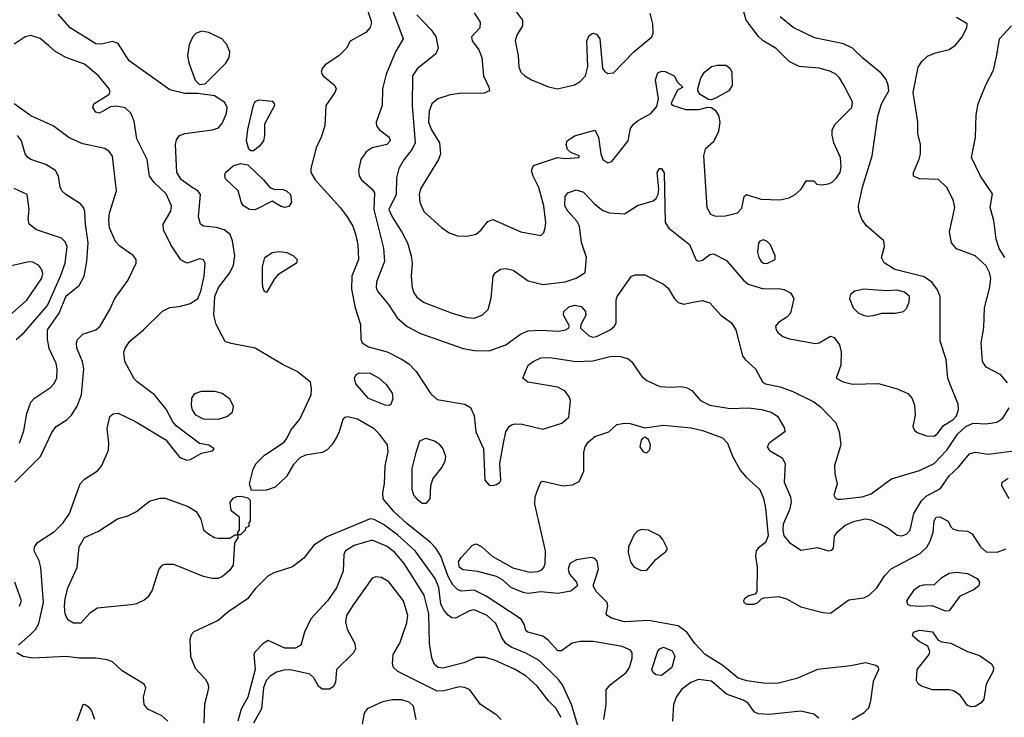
# Model space of a CAD drawing. Extents: x 1173079 to 1307053, y 522583 to 678478.
# Tile 213 of 256: x 1218425 to 1223733, y 586556 to 590318. Entities that reach past the tile are written whole.
import ezdxf

# ---------------------------------------------------------------- set-up
doc = ezdxf.new("R2010")
doc.units = 0

msp = doc.modelspace()

# ---------------------------------------------------------------- linework, layer by layer
at = {"layer": '0CON20XD'}
for points in [[(1219355, 589413.9), (1219296.9, 589455), (1219271.8, 589495), (1219265.5, 589645), (1219269.8, 589670.2), (1219287, 589693), (1219314.6, 589705.4), (1219465, 589723.8), (1219495.7, 589735), (1219518.5, 589761.5), (1219540.4, 589815), (1219542.9, 589845), (1219530.9, 589870.9), (1219475, 589907.8), (1219385, 589920), (1219315, 589920.8), (1219235, 589940), (1219015, 590096.4), (1218955, 590190.6), (1218925, 590200.6), (1218865, 590185.5), (1218835, 590188.2), (1218697.8, 590275), (1218632.5, 590347.5)], [(1220301.8, 590365), (1220321.1, 590305), (1220313.6, 590276.4), (1220291.7, 590248.3), (1220207, 590203), (1220186.7, 590165), (1220145, 590124), (1220070.8, 590075), (1220055.7, 590055), (1220050, 590035), (1220060.8, 590015), (1220121.9, 589965), (1220131.5, 589945), (1220124.5, 589925), (1220074.6, 589855), (1220070, 589745), (1220050.8, 589685), (1220022.7, 589627.3), (1219994.4, 589515), (1219994.3, 589495), (1220017.8, 589455), (1220154.6, 589304.6), (1220190.6, 589255), (1220221.1, 589205), (1220236.2, 589156.2), (1220248.5, 589105), (1220251.5, 589025), (1220215.6, 588935), (1220212.9, 588865), (1220232.5, 588765), (1220261.2, 588675), (1220263.1, 588595), (1220270.8, 588575), (1220305, 588553.8), (1220405, 588527.5), (1220486.6, 588486.6), (1220521.9, 588461.9), (1220561.9, 588421.9), (1220640.6, 588300.6), (1220675, 588270), (1220825, 588244.2), (1220855, 588226.2), (1220874.3, 588184.3), (1220884.5, 588095), (1220924.5, 588005), (1220933.1, 587835), (1220955, 587808.6), (1220975, 587805.6), (1220995, 587811.9), (1221013.8, 587825), (1221018, 587835), (1221012.9, 587925), (1221032.9, 588035), (1221045, 588096.7), (1221064, 588125), (1221076.8, 588133.2), (1221095, 588138.6), (1221133.2, 588136.8), (1221245, 588110.5), (1221347.1, 588142.9), (1221384.6, 588175.4), (1221394.6, 588264.6), (1221387.5, 588285), (1221364.7, 588314.7), (1221325, 588336.2), (1221164.5, 588364.5), (1221136.7, 588385), (1221166, 588455), (1221192, 588475), (1221235, 588495.5), (1221282.6, 588497.4), (1221425, 588475.4), (1221515, 588478.2), (1221614.7, 588504.7), (1221665, 588501.8), (1221705, 588488.8), (1221723.1, 588475), (1221779.5, 588395), (1221805, 588373.3), (1221875, 588339.5), (1221932.7, 588337.2), (1221990.2, 588340.2), (1222023.3, 588333.3), (1222048.1, 588318.1), (1222095.5, 588265.5), (1222145, 588239.4), (1222255, 588220.9), (1222354, 588226), (1222424.6, 588215.4), (1222475, 588201.5), (1222510.2, 588180.2), (1222547.5, 588115), (1222548.8, 588095), (1222464.6, 588035.4), (1222454.2, 588015), (1222466.2, 587995), (1222535, 587956), (1222551.9, 587925), (1222545.4, 587825), (1222580, 587745), (1222584.2, 587715.8), (1222574, 587675), (1222541.2, 587598.8), (1222538.9, 587565), (1222544.8, 587534.8), (1222575, 587498.9), (1222635, 587458), (1222725, 587472.2), (1222785, 587453.5), (1222802, 587458), (1222811.1, 587468.9), (1222817.6, 587532.4), (1222832.6, 587557.4), (1222875, 587592.7), (1222925, 587613.9), (1222985, 587626.9), (1223015, 587620.9), (1223106.1, 587576.1), (1223155, 587538.6), (1223180, 587535), (1223206, 587544), (1223225.7, 587565), (1223245.5, 587655), (1223285.8, 587724.2), (1223311.7, 587748.3), (1223388.9, 587791.1), (1223435, 587857.7), (1223485, 587905.4), (1223545, 587976.7), (1223575, 587985.5), (1223645, 587974.6), (1223813.5, 587996.5)], [(1220435.8, 590365), (1220491.5, 590215), (1220451.5, 590145), (1220400.8, 590025), (1220381.5, 589945), (1220378.5, 589855), (1220355, 589790), (1220345.8, 589765), (1220347.5, 589745), (1220364, 589725), (1220415.8, 589685), (1220421.9, 589665), (1220404, 589645), (1220325, 589626.9), (1220293.5, 589605), (1220264.5, 589565), (1220250.4, 589505), (1220255.4, 589475.4), (1220266.7, 589455), (1220324.4, 589405), (1220337.9, 589385), (1220334.3, 589295), (1220386.6, 589086.6), (1220391.1, 589015), (1220347.5, 588905), (1220345.8, 588875), (1220352.9, 588855), (1220412.7, 588782.7), (1220460.2, 588710.2), (1220514.2, 588664.2), (1220585.3, 588625.3), (1220815.9, 588545.9), (1220876.3, 588533.7), (1220955, 588533.5), (1221045, 588564.5), (1221125, 588622.2), (1221165, 588640.5), (1221235, 588644.6), (1221332, 588638), (1221366.7, 588645), (1221383.8, 588655), (1221388.8, 588665), (1221355.8, 588725), (1221357.5, 588745), (1221385, 588769.4), (1221415, 588778.9), (1221452.2, 588772.2), (1221475.6, 588745), (1221476.3, 588723.7), (1221449.2, 588675), (1221448, 588655), (1221495, 588613.5), (1221515, 588606.5), (1221535, 588610), (1221608, 588645), (1221632, 588665), (1221640, 588685), (1221640, 588805), (1221646, 588825), (1221723.3, 588935), (1221745, 588943.3), (1221795, 588942), (1221895, 588892.1), (1221919.8, 588869.8), (1221955, 588813.3), (1221975, 588793.6), (1222005, 588784.5), (1222055.8, 588795.8), (1222104.2, 588804.2), (1222145, 588791.2), (1222205, 588725.7), (1222262.8, 588682.8), (1222285.6, 588645), (1222322, 588505), (1222336, 588485), (1222391.9, 588435), (1222429.5, 588365), (1222445, 588355.4), (1222525, 588337.9), (1222593.3, 588313.3), (1222705, 588257.5), (1222741.2, 588231.2), (1222823.8, 588143.8), (1222842.7, 588095), (1222851.1, 588025), (1222817.7, 587915), (1222818.9, 587868.9), (1222832.5, 587815), (1222813.8, 587755), (1222820.5, 587740.5), (1222832.9, 587732.9), (1222852.7, 587732.7), (1222965.6, 587745.6), (1223015, 587761.5), (1223077.5, 587807.5), (1223125, 587841.5), (1223275, 587886.9), (1223355, 587924.6), (1223423.4, 587996.6), (1223481.3, 588085), (1223525, 588124.1), (1223565, 588143.3), (1223635, 588139.6), (1223692.6, 588147.4), (1223725, 588170), (1223758.9, 588225)], [(1220565, 590343.6), (1220643.2, 590263.2), (1220667.6, 590227.6), (1220680.6, 590165), (1220667.5, 590135), (1220567.1, 590052.9), (1220542.1, 590015), (1220540.4, 589855), (1220556.1, 589655), (1220540.1, 589619.9), (1220495, 589563.3), (1220469.1, 589515), (1220456.8, 589465), (1220454.8, 589375), (1220415.3, 589295), (1220432.8, 589255), (1220485, 589173.1), (1220514.6, 589115), (1220534.5, 589045), (1220540.5, 589005), (1220535.7, 588935), (1220540.8, 588875), (1220549.2, 588845), (1220565, 588822), (1220605, 588793.1), (1220756.3, 588736.3), (1220835, 588711.5), (1220875, 588708.2), (1220918.6, 588725), (1220949.4, 588755), (1220967, 588817), (1220978, 588935), (1220987.3, 588952.7), (1221017.5, 588972.5), (1221045, 588976.4), (1221085, 588967.7), (1221165, 588910), (1221245, 588889.7), (1221366.1, 588903.9), (1221424.2, 588925), (1221473.3, 588955), (1221480, 589035), (1221453.9, 589116.1), (1221442.5, 589205), (1221429.4, 589229.4), (1221378.9, 589285), (1221363.6, 589315), (1221364.6, 589365.4), (1221380, 589385), (1221425, 589400.4), (1221465, 589387.5), (1221525, 589322.9), (1221568.9, 589288.9), (1221605, 589276.5), (1221685, 589271.2), (1221755, 589316.5), (1221839.4, 589340.6), (1221855.8, 589354.2), (1221866.2, 589375), (1221870, 589405), (1221862, 589495), (1221874.1, 589515.9), (1221885, 589516.7), (1221898.3, 589491.7), (1221904, 589225), (1221924.6, 589194.6), (1222036, 589106), (1222072.4, 589022.4), (1222085, 589016), (1222105, 589020.8), (1222145, 589051.2), (1222165, 589056.2), (1222235, 589020), (1222324.8, 588914.8), (1222352.4, 588892.4), (1222435, 588866.6), (1222515, 588868.7), (1222543.9, 588863.9), (1222580, 588845), (1222598.6, 588815), (1222579.4, 588735), (1222560.8, 588715), (1222515.3, 588684.7), (1222500, 588665), (1222501.9, 588645), (1222511.2, 588631.2), (1222539.4, 588609.4), (1222575, 588596.5), (1222715, 588571.4), (1222735, 588575.7), (1222795, 588610.8), (1222815, 588604), (1222844.2, 588565), (1222852.9, 588525), (1222851.4, 588455), (1222826.7, 588385), (1222863.3, 588365), (1222915, 588352.5), (1223055, 588356.2), (1223155, 588327.1), (1223211.7, 588301.7), (1223235.5, 588275.5), (1223249.1, 588239.1), (1223252.9, 588185), (1223240, 588125), (1223248, 588105), (1223263.1, 588093.1), (1223313.3, 588075), (1223355, 588072), (1223375, 588087.9), (1223405, 588129.3), (1223455, 588161.4), (1223475, 588182.5), (1223485.7, 588215), (1223483.1, 588245), (1223440.2, 588350.2), (1223427.5, 588385), (1223418.5, 588485), (1223387.5, 588585), (1223386.4, 588825), (1223372.2, 588862.2), (1223342.3, 588902.3), (1223300.9, 588930.9), (1223142, 588972), (1223085, 589007.1), (1223070.8, 589035), (1223087.5, 589095), (1223083.8, 589125), (1222988.6, 589208.6), (1222965, 589243.3), (1222948, 589288), (1222947.3, 589315), (1222967.7, 589415), (1223020.7, 589585), (1223051.6, 589798.4), (1223070.5, 589865), (1223110, 589935), (1223107.4, 589965), (1223095.2, 589995.2), (1223069.3, 590029.3), (1222969.9, 590109.9), (1222915, 590164.2), (1222865, 590188.5), (1222709.6, 590219.6), (1222595, 590276.8), (1222525, 590333.1)], [(1220875, 590354.5), (1220908, 590305), (1220904.5, 590275), (1220860, 590225), (1220864, 590204), (1220900, 590155), (1220916.9, 590115), (1220924.4, 590015), (1220953.8, 589955), (1220956.7, 589935), (1220927.9, 589922.1), (1220795, 589919.7), (1220745, 589912.5), (1220679.2, 589890.8), (1220645.9, 589864.1), (1220633.1, 589825), (1220629.3, 589765), (1220644, 589725), (1220688.5, 589655), (1220693.1, 589595), (1220682.9, 589565), (1220584.7, 589405.3), (1220578.2, 589375), (1220581.5, 589335), (1220604.1, 589284.1), (1220698, 589198), (1220739.4, 589169.4), (1220785, 589153.5), (1220835, 589150.5), (1220885, 589162.1), (1220912.5, 589185), (1220949.1, 589230.9), (1220975, 589241.4), (1221126.3, 589173.7), (1221235, 589154), (1221249.8, 589170.2), (1221258.2, 589195), (1221260.8, 589225), (1221250, 589315), (1221223.3, 589413.3), (1221192, 589475), (1221184, 589505), (1221195, 589532.5), (1221324.1, 589575.9), (1221365, 589570), (1221440, 589575), (1221440, 589585), (1221395, 589601.2), (1221378.3, 589618.3), (1221370, 589645), (1221376.5, 589665), (1221415, 589691.3), (1221525, 589722.5), (1221545.6, 589685.6), (1221558, 589595), (1221568.8, 589565), (1221595, 589546.2), (1221617.3, 589552.7), (1221704.3, 589665), (1221717.7, 589732.3), (1221734, 589755), (1221758.8, 589775), (1221827.6, 589812.4), (1221859.3, 589850.7), (1221867.7, 589892.3), (1221853.2, 589993.2), (1221865, 590032), (1221885, 590041.4), (1221905, 590038.6), (1221952.5, 590015), (1221971.7, 589981.7), (1222000, 589955), (1221971.7, 589938.3), (1221940, 589875), (1221937.5, 589865), (1221947.5, 589855), (1222015, 589834.4), (1222085.6, 589834.4), (1222135, 589846.2), (1222155, 589844.2), (1222175, 589829.2), (1222191.4, 589801.4), (1222199.4, 589765), (1222192.4, 589715), (1222165, 589660), (1222120.3, 589619.7), (1222111.5, 589585), (1222128.2, 589305), (1222149.1, 589269.1), (1222175, 589259.6), (1222229.8, 589260.2), (1222293.7, 589276.3), (1222317.9, 589302.1), (1222330, 589365), (1222343.6, 589376.4), (1222419.6, 589349.6), (1222525, 589347.6), (1222572.3, 589357.7), (1222606, 589375), (1222636.7, 589405), (1222665, 589450), (1222705, 589450), (1222721.7, 589431.7), (1222745, 589427.5), (1222785, 589432.5), (1222805, 589442.9), (1222828.6, 589465), (1222848.1, 589495), (1222853.1, 589525), (1222848.9, 589575), (1222814.3, 589655), (1222804.2, 589695), (1222804.2, 589725), (1222821.2, 589755), (1222910, 589845), (1222913.8, 589875), (1222868, 589965), (1222844, 590005), (1222824, 590025), (1222791.4, 590041.4), (1222735, 590056.5), (1222626.6, 590066.6), (1222573.4, 590093.4), (1222503.6, 590163.6), (1222432.7, 590205), (1222407.3, 590227.3), (1222340.6, 590315), (1222325, 590372.5)], [(1221092.8, 590372.8), (1221135.4, 590315), (1221135.4, 590285), (1221104, 590235), (1221095.4, 590205), (1221111.8, 590125), (1221115, 590062.5), (1221126.7, 590035), (1221147.1, 590015), (1221184.2, 589994.2), (1221275, 589955.6), (1221324.5, 589944.5), (1221415, 589967.5), (1221446.9, 589985), (1221475.3, 590014.7), (1221486.9, 590065), (1221482, 590205), (1221495, 590232.5), (1221515, 590245.4), (1221535, 590240.9), (1221552.7, 590215), (1221566.9, 590055), (1221578.3, 590038.3), (1221595, 590028.6), (1221625, 590032.5), (1221735.6, 590145), (1221833.1, 590225), (1221838.9, 590245), (1221837.8, 590295), (1221823.6, 590353.6)], [(1223750.3, 588360.3), (1223713, 588403), (1223634.4, 588444.4), (1223615.7, 588475.7), (1223608.5, 588575), (1223622.4, 588657.6), (1223626.2, 588763.8), (1223655, 588876.2), (1223659.1, 588925), (1223653.3, 588955), (1223635, 588990.5), (1223576, 589044), (1223475, 589082.2), (1223447.1, 589115), (1223437.1, 589175), (1223466.4, 589305), (1223456.2, 589346.2), (1223423, 589413), (1223377, 589457), (1223275, 589460), (1223242.5, 589475), (1223243.3, 589495), (1223274.1, 589565.9), (1223280, 589595), (1223280, 589645), (1223267.1, 589705), (1223266.8, 589766.8), (1223241.1, 589925), (1223267.6, 590062.4), (1223287.6, 590092.4), (1223319.1, 590120.9), (1223361.1, 590138.9), (1223435, 590157.9), (1223469.6, 590180.4), (1223505.4, 590225), (1223530.6, 590275), (1223533.1, 590295), (1223475, 590330.7)], [(1223735, 589036.2), (1223704.1, 589085), (1223688.4, 589135), (1223676.2, 589235), (1223655.6, 589305), (1223669.3, 589379.3), (1223605, 589474), (1223555.5, 589575), (1223577.5, 589682.5), (1223581.6, 589805), (1223591.2, 589865), (1223633, 589967), (1223673.5, 590046.5), (1223693.2, 590126.8), (1223706.2, 590215), (1223771.2, 590285)], [(1218418.8, 586945), (1218485.8, 587005), (1218510.4, 587029.6), (1218528.3, 587061.7), (1218553.3, 587175), (1218539.1, 587365), (1218530.4, 587400.4), (1218503.1, 587455), (1218504.4, 587475), (1218521.4, 587498.6), (1218611.7, 587558.3), (1218659.6, 587605), (1218692.7, 587655), (1218750, 587815), (1218775, 587840), (1218844.1, 587885.9), (1218867.9, 587915), (1218902.9, 587997.1), (1218905.4, 588035.4), (1218896.4, 588113.6), (1218910.9, 588179.1), (1218927.9, 588192.1), (1218955, 588195.8), (1219045, 588152.7), (1219213.3, 588053.3), (1219250.6, 588005), (1219287.6, 587957.6), (1219325, 587942.9), (1219345, 587947.5), (1219405, 587981.2), (1219465, 587992.5), (1219472.5, 588005), (1219445, 588023.3), (1219395, 588032.9), (1219268.8, 588128.8), (1219250.5, 588150.5), (1219215, 588218.1), (1219151.5, 588295), (1219057.5, 588365), (1219042.5, 588382.5), (1218992.5, 588475), (1218987.1, 588525), (1218992.6, 588547.4), (1219018.6, 588585), (1219091.4, 588645), (1219195, 588745.6), (1219235, 588766.4), (1219285, 588771.5), (1219345, 588787.8), (1219385, 588814.2), (1219401.8, 588855), (1219419.7, 588935), (1219424.4, 589005), (1219415, 589022.5), (1219395, 589029.5), (1219355.5, 589014.5), (1219325, 589005.8), (1219293.8, 589023.8), (1219239.4, 589105), (1219199.2, 589185), (1219198, 589215), (1219239.4, 589285), (1219243.1, 589315), (1219215, 589380), (1219149.9, 589439.9), (1219125.5, 589475), (1219112.7, 589565), (1219056.5, 589675), (1219041.4, 589771.4), (1219024.5, 589814.5), (1218993, 589843), (1218945, 589851.9), (1218915, 589847.5), (1218855, 589814.4), (1218835, 589819.2), (1218820, 589845), (1218824.3, 589865), (1218905.7, 589914.3), (1218912.3, 589927.7), (1218907.1, 589945), (1218850, 590015), (1218775, 590079.1), (1218674.5, 590114.5), (1218615, 590148.9), (1218579.7, 590179.7), (1218535, 590216.9), (1218485, 590232.8), (1218455, 590225.3), (1218395, 590187.1)], [(1219395, 589968), (1219425, 589972), (1219535.9, 590084.1), (1219553.4, 590115), (1219557.5, 590145), (1219541.8, 590185), (1219514.3, 590215), (1219445, 590249.7), (1219405, 590257.2), (1219375, 590244.6), (1219356.6, 590223.4), (1219338.2, 590181.8), (1219330, 590125), (1219336.6, 590085), (1219371.5, 589991.5), (1219395, 589968)], [(1222155, 589886), (1222137.7, 589887.7), (1222093.3, 589915), (1222080, 589935), (1222080, 589945), (1222096.9, 590005), (1222115.6, 590035), (1222155, 590065.4), (1222185, 590073.8), (1222232.4, 590072.4), (1222255, 590055.8), (1222264.4, 590035), (1222265, 589962.5), (1222248, 589935), (1222175, 589894.2), (1222155, 589886)], [(1218398.6, 587825), (1218537.6, 587962.4), (1218597.3, 588092.7), (1218621.9, 588125), (1218679.5, 588160.5), (1218704.7, 588185.3), (1218735.2, 588234.7), (1218758.2, 588295), (1218771.2, 588435), (1218763.9, 588475), (1218733.7, 588546.3), (1218730.8, 588575), (1218736, 588594), (1218765, 588623.3), (1218835, 588645.5), (1218857.8, 588665), (1218911.4, 588755), (1218938, 588815), (1219007.6, 588912.4), (1219051.9, 589005), (1219051.9, 589025), (1219036.1, 589046.1), (1218965, 589097.1), (1218941.5, 589121.5), (1218908.8, 589195), (1218904.6, 589234.6), (1218909.3, 589275), (1218946.4, 589395), (1218925, 589582), (1218908.1, 589608.1), (1218883.8, 589623.8), (1218765, 589649.5), (1218690.9, 589680.9), (1218606, 589745), (1218485, 589799.6), (1218395, 589864.6)], [(1219685, 589610.5), (1219670.9, 589610.9), (1219660, 589620), (1219647.6, 589665), (1219655, 589726.7), (1219685, 589856.7), (1219695, 589876.2), (1219714.4, 589885.6), (1219785, 589878.1), (1219796.5, 589866.5), (1219798.1, 589855), (1219744.3, 589755.7), (1219744.4, 589694.4), (1219738.5, 589665), (1219715.2, 589634.7), (1219685, 589610.5)], [(1218423.9, 588035), (1218448, 588102), (1218464.2, 588195), (1218485, 588255.7), (1218505, 588276.9), (1218590.8, 588335), (1218609.4, 588355), (1218624.4, 588385), (1218626.9, 588435), (1218620.6, 588465), (1218583.1, 588545), (1218574.7, 588595), (1218574.7, 588645), (1218637.6, 588735), (1218675, 588829.1), (1218745, 588885.6), (1218772.3, 588935), (1218787.1, 589015), (1218794.2, 589115), (1218778.8, 589215), (1218776, 589286), (1218769.5, 589305), (1218753.1, 589325), (1218674.2, 589375), (1218652.5, 589395), (1218642.9, 589415), (1218634.4, 589475), (1218617.1, 589505), (1218565, 589537.5), (1218484.7, 589564.7), (1218466.6, 589576.6), (1218454.5, 589595), (1218433.9, 589665), (1218412.9, 589692.9)], [(1219695, 589292.5), (1219663.8, 589295), (1219631.2, 589315), (1219621.2, 589331.2), (1219602.9, 589395), (1219535, 589460), (1219530, 589475), (1219533.5, 589495), (1219575, 589530), (1219615, 589541.9), (1219655, 589536), (1219740, 589455), (1219772.7, 589412.7), (1219795, 589403.8), (1219845, 589401.9), (1219865, 589394.2), (1219885.6, 589375), (1219890, 589335), (1219875, 589311.2), (1219855, 589306.2), (1219835, 589311.2), (1219785, 589340), (1219695, 589292.5)], [(1218405, 588594.3), (1218448.8, 588631.2), (1218575, 588776.2), (1218645.2, 588935), (1218669.5, 589005), (1218680, 589095), (1218670.7, 589120.7), (1218649.6, 589139.6), (1218515, 589185.6), (1218475.8, 589215), (1218470, 589245), (1218476.2, 589295), (1218465, 589376.2), (1218395, 589407.5)], [(1221574.5, 586545), (1221585.6, 586625), (1221587.1, 586705), (1221608.5, 586731.5), (1221695, 586797.3), (1221711.6, 586825), (1221725.9, 586875), (1221726.2, 586905), (1221718.1, 586918.1), (1221672, 586938), (1221515.9, 586965.9), (1221446.1, 586966.1), (1221403.5, 586956.5), (1221345, 586915.8), (1221325, 586914.4), (1221273.2, 586973.2), (1221245, 586994.3), (1221164, 587015), (1221154.2, 587025), (1221145.6, 587055.6), (1221128.6, 587085), (1220939.4, 587209.4), (1220875, 587242.2), (1220805, 587237.3), (1220785, 587245.3), (1220760.6, 587270.6), (1220734.9, 587314.9), (1220695.5, 587425.5), (1220668.9, 587468.9), (1220639.9, 587499.9), (1220512, 587602), (1220443.3, 587665), (1220383.8, 587735), (1220381.6, 587768.4), (1220391.3, 587815), (1220395, 587912.5), (1220411.9, 587988.1), (1220406.9, 588025), (1220365, 588082.5), (1220335, 588111.2), (1220245, 588163.5), (1220194.1, 588175.9), (1220176.4, 588173.6), (1220167.7, 588162.3), (1220147.8, 588095), (1220132.7, 588065), (1220107.3, 588025), (1220081.5, 587998.5), (1220055, 587984.7), (1219965, 587969.5), (1219935, 587955.8), (1219900.2, 587919.8), (1219862.9, 587855), (1219802.8, 587797.2), (1219755, 587781.9), (1219675, 587780), (1219664, 587815), (1219683.3, 587895), (1219700, 587925), (1219745, 587970.9), (1219849.8, 588040.2), (1219867.4, 588062.6), (1219886.7, 588105), (1219934.6, 588165), (1219995.8, 588295), (1219998.8, 588328.8), (1219993, 588363), (1219920.7, 588420.7), (1219845, 588458), (1219695, 588547.5), (1219565, 588571.4), (1219533, 588583), (1219484.6, 588674.6), (1219472.2, 588725), (1219477.1, 588825), (1219497.2, 588875), (1219557.6, 588952.4), (1219578, 588995), (1219584.6, 589045), (1219572.7, 589125), (1219559.1, 589159.1), (1219528, 589185), (1219485, 589198.2), (1219415, 589204.4), (1219399.2, 589215), (1219387.9, 589255), (1219399.5, 589375), (1219385.6, 589395), (1219355, 589413.9)], [(1222455, 589002.7), (1222496.7, 589025), (1222498, 589045), (1222471.4, 589105), (1222455, 589122.9), (1222435, 589131.4), (1222415.6, 589124.4), (1222406.9, 589113.1), (1222402.2, 589065), (1222408.5, 589035), (1222421.1, 589015), (1222435, 589004.5), (1222455, 589002.7)], [(1219755, 588847.5), (1219745, 588853.3), (1219736, 588875), (1219733.1, 588905), (1219733.3, 588985), (1219746.7, 589035), (1219785, 589062.5), (1219825, 589069.1), (1219865, 589062.7), (1219900, 589045), (1219920.8, 589025), (1219917.5, 589005), (1219817, 588943), (1219798.3, 588921.7), (1219755, 588847.5)], [(1218245, 588613.8), (1218463.8, 588805), (1218544.4, 588925), (1218549.3, 588949.3), (1218542.4, 588972.4), (1218526.2, 588995), (1218495, 589010.6), (1218475, 589013.3), (1218365, 588987.9)], [(1222995, 588720.3), (1223025, 588724), (1223075, 588735.5), (1223145, 588736.5), (1223188.8, 588745), (1223205, 588761.2), (1223220.6, 588795), (1223221.1, 588825), (1223195, 588849.2), (1223155, 588859.7), (1223095, 588856.1), (1222975, 588864.6), (1222926.2, 588855), (1222903.7, 588836.3), (1222898.6, 588815), (1222917.5, 588765), (1222945, 588737.8), (1222972, 588725), (1222995, 588720.3)], [(1220415, 588238), (1220395, 588239.4), (1220305, 588275.5), (1220237.1, 588355), (1220230.4, 588385), (1220238.1, 588405), (1220255, 588414.5), (1220315, 588411.8), (1220363.1, 588385), (1220400.2, 588350.2), (1220431.9, 588305), (1220436.9, 588275), (1220425, 588243.8), (1220415, 588238)], [(1219495, 588163.1), (1219415, 588164.2), (1219375, 588186.4), (1219356.2, 588215), (1219351.2, 588235), (1219353, 588277), (1219368.2, 588301.8), (1219405, 588314.7), (1219475, 588315.9), (1219515.8, 588305), (1219555.9, 588275.9), (1219575.5, 588235), (1219570.6, 588199.4), (1219545, 588178.8), (1219495, 588163.1)], [(1222912.2, 586545), (1222977.7, 586582.3), (1223001.6, 586608.4), (1223012.9, 586645), (1223028, 586752), (1223057.1, 586815), (1223054.2, 586825), (1223040, 586835), (1222985, 586850.4), (1222905, 586833.8), (1222725, 586814.3), (1222614.6, 586765.4), (1222515, 586740.4), (1222445, 586739.6), (1222345, 586753.6), (1222298.3, 586768.3), (1222215, 586835.3), (1222119.4, 586895), (1222063.8, 586953.8), (1222021.5, 587015), (1221975, 587050), (1221815, 587078.2), (1221685, 587070.9), (1221615, 587091.1), (1221591.2, 587105), (1221586.2, 587115), (1221596.2, 587155), (1221592, 587175), (1221533.8, 587233.8), (1221515.8, 587265), (1221544.6, 587355), (1221537.7, 587397.7), (1221525, 587413.1), (1221505, 587418.9), (1221425.6, 587405.6), (1221390.6, 587385), (1221381.1, 587355), (1221388.9, 587328.9), (1221426.7, 587285), (1221432.5, 587265), (1221395, 587237.5), (1221325, 587223.3), (1221235, 587232.9), (1221165, 587224.3), (1221145, 587227.1), (1221076.2, 587255), (1221027.5, 587297.5), (1220995.5, 587315.5), (1220895, 587343.4), (1220815, 587350.8), (1220795.5, 587365), (1220790.8, 587395), (1220805, 587418.6), (1220865, 587484.3), (1220885, 587491.4), (1220916, 587475), (1220972, 587425), (1221082.7, 587362.7), (1221175, 587340), (1221217.7, 587342.3), (1221238.8, 587351.2), (1221251.2, 587365), (1221257.5, 587385), (1221258.9, 587455), (1221201.8, 587705), (1221203.8, 587745), (1221214, 587776), (1221235, 587823.8), (1221245, 587830), (1221355, 587804), (1221405, 587809.2), (1221441.2, 587828.8), (1221466.6, 587883.4), (1221465.4, 587985), (1221473.1, 588015), (1221489.9, 588040.1), (1221525, 588071.1), (1221601.2, 588095), (1221644.1, 588135.9), (1221685, 588142.5), (1221715, 588140), (1221795, 588117.1), (1221895, 588131.6), (1222045, 588116.5), (1222105, 588103.3), (1222213.1, 588063.1), (1222241.1, 588035), (1222267.5, 587965), (1222308.8, 587888.8), (1222340.9, 587850.9), (1222415.5, 587785.5), (1222435, 587736.7), (1222444.7, 587684.7), (1222460.2, 587535), (1222445, 587498.2), (1222405, 587469.4), (1222394.4, 587455), (1222391.5, 587425), (1222400.5, 587365), (1222398.8, 587235), (1222388.8, 587221.2), (1222355, 587210.8), (1222332, 587195), (1222326, 587185), (1222328.8, 587175), (1222345, 587165.8), (1222385, 587166), (1222403.3, 587175), (1222423.8, 587196.2), (1222438.8, 587201.2), (1222515, 587208.5), (1222558, 587195), (1222635, 587152.2), (1222755, 587121.5), (1222795, 587118.9), (1222895, 587190), (1222975, 587201.5), (1223005, 587214.6), (1223045.4, 587255), (1223088.8, 587321.2), (1223122.9, 587357.1), (1223279.5, 587440.5), (1223315.6, 587474.4), (1223333.2, 587506.8), (1223348.7, 587555), (1223355, 587616.2), (1223365, 587635.6), (1223385, 587638.1), (1223430, 587615), (1223443.9, 587583.9), (1223455, 587573.3), (1223484.2, 587564.2), (1223535, 587559.4), (1223559.2, 587545), (1223604.4, 587475), (1223635, 587449.5), (1223693.6, 587446.4), (1223742, 587465)], [(1220615, 587708.8), (1220595, 587708.8), (1220574, 587725), (1220548.8, 587755), (1220540.8, 587785), (1220541.2, 587898.8), (1220562, 587985), (1220582.7, 588047.3), (1220615, 588061.2), (1220665, 588046), (1220685, 588031.2), (1220706.2, 588005), (1220720, 587965), (1220716.7, 587935), (1220701.2, 587905), (1220652, 587845), (1220640, 587805), (1220636.2, 587735), (1220615, 587708.8)], [(1221805, 587982.5), (1221821.3, 587998.7), (1221825.6, 588025), (1221815, 588053.8), (1221795, 588066.2), (1221785, 588063.3), (1221775, 588050), (1221768.1, 588015), (1221785, 587987.5), (1221805, 587982.5)], [(1223758.5, 587735), (1223719.4, 587805), (1223720.8, 587825), (1223753.5, 587846.5)], [(1218715, 587064.2), (1218685, 587082), (1218669.5, 587115), (1218667.1, 587155), (1218670, 587195), (1218684.5, 587254.5), (1218734.7, 587365), (1218745.4, 587475), (1218775, 587526), (1218850.3, 587559.7), (1218952.6, 587627.4), (1219007.3, 587642.7), (1219054.2, 587665.8), (1219125, 587722), (1219182.4, 587737.6), (1219208.3, 587738.3), (1219333.3, 587693.3), (1219376.7, 587666.7), (1219402, 587625), (1219415, 587567.5), (1219444.3, 587544.3), (1219475, 587526.2), (1219495, 587522), (1219557.5, 587522.5), (1219585, 587540), (1219600, 587540), (1219600, 587555), (1219610, 587565), (1219610, 587635), (1219565, 587670), (1219560, 587715), (1219575, 587738.8), (1219595, 587748), (1219618.3, 587748.3), (1219655, 587740), (1219667, 587727), (1219667.5, 587615), (1219660, 587605), (1219660, 587585), (1219641.7, 587578.3), (1219640, 587565), (1219615, 587540), (1219600, 587540), (1219600, 587525), (1219582.5, 587497.5), (1219575, 587376.7), (1219555, 587348.6), (1219518, 587315), (1219494.5, 587305.5), (1219462.5, 587305), (1219415, 587316.5), (1219255, 587380.8), (1219205, 587381.2), (1219191.9, 587375), (1219175.5, 587355), (1219138.7, 587241.3), (1219115.3, 587204.7), (1219095, 587187.8), (1219055, 587169.1), (1219025, 587162.7), (1218845, 587145.4), (1218802.6, 587117.4), (1218755, 587064.3), (1218715, 587064.2)], [(1221438.4, 586495), (1221399.3, 586625), (1221351.1, 586731.1), (1221329.8, 586759.8), (1221225, 586862.2), (1221152.7, 586902.7), (1221073.6, 586935), (1221045, 586954.2), (1221025, 586983.8), (1220991.9, 587061.9), (1220945.5, 587105), (1220875, 587136.4), (1220849.9, 587130.1), (1220775, 587090.6), (1220755, 587093.1), (1220735, 587107.8), (1220712.4, 587132.4), (1220695, 587165.8), (1220685, 587256), (1220664.2, 587305), (1220556.9, 587455), (1220461.4, 587541.3), (1220386.4, 587596.4), (1220335, 587623.5), (1220315, 587627.2), (1220081.1, 587528.9), (1220010.9, 587485), (1219955.8, 587414.2), (1219895, 587367.8), (1219794.5, 587335.5), (1219762.6, 587317.4), (1219695, 587250), (1219653.1, 587195), (1219547.3, 587122.7), (1219495, 587078.9), (1219363.3, 587016.7), (1219349.4, 587000.6), (1219341.8, 586975), (1219346, 586885), (1219371.2, 586821.2), (1219424.3, 586764.3), (1219438.8, 586738.8), (1219442.5, 586715), (1219433.3, 586676.7), (1219421.8, 586628.2), (1219417.8, 586525)], [(1221775, 587347.3), (1221805, 587350.4), (1221855, 587407.3), (1221908.8, 587451.2), (1221917.5, 587465), (1221892.2, 587515), (1221875, 587535.5), (1221815, 587565.4), (1221775, 587568.5), (1221755, 587560), (1221737.2, 587542.8), (1221706.7, 587475), (1221704.5, 587445), (1221716.7, 587395), (1221735, 587368.6), (1221775, 587347.3)], [(1221344.3, 586555), (1221315.3, 586605), (1221275.4, 586645), (1221215, 586724.5), (1221155, 586779.1), (1221095.7, 586815), (1220985, 586864.6), (1220935, 586878.5), (1220885, 586878.2), (1220819.2, 586850.8), (1220705, 586820.9), (1220680.8, 586825), (1220661.2, 586841.2), (1220647.1, 586877.1), (1220634.8, 586955), (1220629.7, 587115), (1220605, 587214.5), (1220497.6, 587385), (1220446.7, 587445), (1220405, 587477.6), (1220325, 587510.8), (1220227.4, 587482.6), (1220181.4, 587455), (1220173.1, 587435), (1220168.9, 587345), (1220131.8, 587255), (1220083.5, 587185), (1219995, 587087.5), (1219959.5, 587015), (1219940.8, 586945), (1219911.5, 586928.5), (1219855, 586928.8), (1219765, 586971.4), (1219735, 586952.2), (1219692.2, 586907.8), (1219687.8, 586895), (1219693.5, 586815), (1219655.5, 586665), (1219618.9, 586601.1), (1219601.2, 586535)], [(1221020, 586545), (1220997.6, 586567.6), (1220908.6, 586625), (1220852, 586705), (1220825, 586717.8), (1220795, 586721.1), (1220710.9, 586699.2), (1220675, 586698.2), (1220463.3, 586803.3), (1220440, 586825), (1220433.8, 586845), (1220438, 586895), (1220473.8, 586956.2), (1220512.3, 587065), (1220516.9, 587105), (1220493.9, 587185), (1220415, 587286.9), (1220375, 587310), (1220345, 587313.1), (1220325, 587306.9), (1220225.2, 587164.8), (1220186.1, 587105), (1220180.6, 587070.6), (1220190.9, 587030.9), (1220232, 586955), (1220236, 586925), (1220224.2, 586905), (1220133.3, 586815), (1220127.8, 586745), (1220115, 586720.8), (1220095, 586708.1), (1220055, 586709.1), (1220035, 586724.5), (1220009.8, 586769.7), (1219988.8, 586788.8), (1219885, 586812.8), (1219849.2, 586810.8), (1219810.1, 586799.9), (1219775, 586778.8), (1219753.5, 586755), (1219738.5, 586715), (1219728.5, 586601.5), (1219685.4, 586525)], [(1223415, 587128.8), (1223345, 587157.5), (1223275, 587153.1), (1223227.3, 587157.3), (1223213.3, 587165), (1223208, 587185), (1223248, 587245), (1223275, 587265.8), (1223305, 587272.5), (1223355, 587270), (1223395, 587310.8), (1223435.5, 587334.5), (1223475, 587339.5), (1223535, 587331.1), (1223586.9, 587305), (1223598.9, 587285), (1223594.4, 587265), (1223569.4, 587245), (1223491.7, 587208.3), (1223435, 587131.2), (1223415, 587128.8)], [(1218424.2, 587155.8), (1218435.4, 587185), (1218398.9, 587285)], [(1223555, 586612.4), (1223535, 586620.8), (1223495.2, 586675.2), (1223458.8, 586698.8), (1223435, 586704.2), (1223345, 586704.5), (1223286.7, 586725), (1223267.7, 586737.7), (1223260, 586755), (1223262.5, 586815), (1223328, 586895), (1223331.7, 586911.7), (1223319.5, 586939.5), (1223273.3, 586965), (1223237.5, 586995), (1223242.5, 587015), (1223275, 587025.7), (1223345, 587016.7), (1223373.9, 586973.9), (1223394.2, 586964.2), (1223445, 586955.5), (1223535, 586910.8), (1223599.2, 586889.2), (1223664.3, 586844.3), (1223674, 586825), (1223672, 586805), (1223634.4, 586735), (1223621.4, 586655), (1223608.6, 586635), (1223575, 586614.1), (1223555, 586612.4)], [(1221885, 586781.5), (1221853.8, 586785), (1221838.9, 586798.9), (1221832.9, 586815), (1221865, 586912.9), (1221875, 586926.5), (1221895, 586934.5), (1221942.5, 586915), (1221955.8, 586885.8), (1221940.6, 586825), (1221885, 586781.5)], [(1219222.9, 586535), (1219190.8, 586565), (1219115, 586600), (1219095.4, 586625), (1219092.7, 586665), (1219104.2, 586715), (1219095, 586735.8), (1218976.4, 586806.4), (1218925.4, 586855.4), (1218896.2, 586866.2), (1218835, 586875.4), (1218745.3, 586874.7), (1218675, 586884.7), (1218495, 586876.2), (1218443.8, 586885), (1218410, 586905)], [(1222732.1, 586552.1), (1222705, 586573.6), (1222635, 586589.5), (1222467.6, 586572.4), (1222405.6, 586575.6), (1222385, 586586.2), (1222352.3, 586632.3), (1222325, 586649.2), (1222235, 586681.8), (1222155, 586751.9), (1222085, 586760), (1222043.1, 586745), (1221992.9, 586707.1), (1221963.9, 586665), (1221948.8, 586625), (1221943.3, 586535)], [(1218830, 586545), (1218811.2, 586595), (1218799.7, 586609.7), (1218775, 586626), (1218765, 586623.3), (1218733.2, 586535)], [(1220561.8, 586545), (1220547.1, 586617.1), (1220525, 586637.9), (1220485, 586650), (1220435, 586650), (1220380.6, 586639.4), (1220298.5, 586601.5), (1220281.7, 586578.3), (1220271.1, 586518.9)]]:
    msp.add_lwpolyline(points, dxfattribs=at)

doc.saveas('drawing.dxf')
